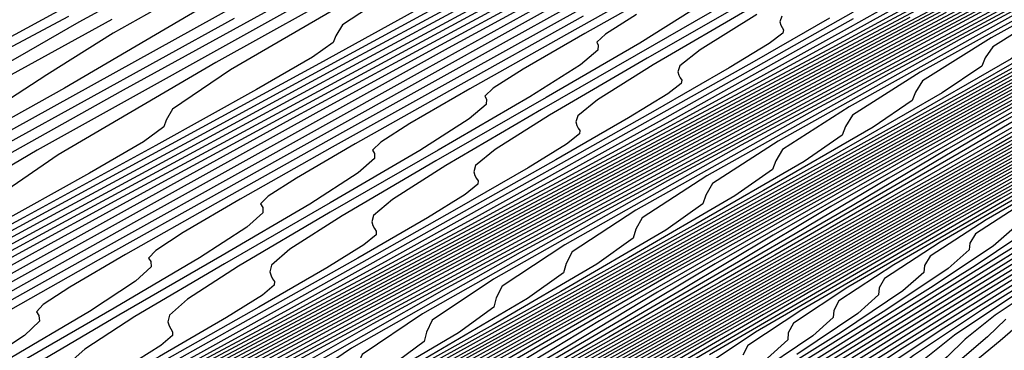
# Model space of a CAD drawing. Extents: x 3249832 to 3255657, y 13789405 to 13793316.
# Tile 238 of 256: x 3254675.1 to 3254686.75, y 13790578.85 to 13790582.76. Entities that reach past the tile are written whole.
import ezdxf

# ---------------------------------------------------------------- set-up
doc = ezdxf.new("R2010")
doc.units = 0
doc.header["$LTSCALE"] = 100
doc.header["$MEASUREMENT"] = 0
for name, color, linetype in [('GRATIO_CON', 10, 'CONTINUOUS'), ('GRATIO_ICON', 7, 'CONTINUOUS'), ('TARGETS_EAST', 7, 'CONTINUOUS')]:
    doc.layers.add(name, color=color, linetype=linetype)

# ---------------------------------------------------------------- blocks, each defined once
blk = doc.blocks.new('Gratio_032316_contours')
at = {"layer": 'GRATIO_CON', "color": 1, "linetype": 'Continuous', "flags": 128}
for points in [[(3254676.284, 13790583.259), (3254674.586, 13790582.334), (3254672.576, 13790581.265), (3254670.877, 13790580.361), (3254669.924, 13790579.835), (3254669.404, 13790579.526), (3254668.812, 13790579.183), (3254667.795, 13790578.622), (3254666.581, 13790577.95), (3254665.549, 13790577.346), (3254664.917, 13790576.913), (3254664.276, 13790576.454), (3254663.059, 13790575.698), (3254660.923, 13790574.482), (3254658.414, 13790573.076), (3254656.304, 13790571.858), (3254655.167, 13790571.115), (3254654.795, 13790570.757), (3254654.78, 13790570.601), (3254654.768, 13790570.484), (3254654.61, 13790570.324), (3254654.207, 13790570.061), (3254653.5, 13790569.654), (3254652.583, 13790569.148)], [(3254675.678, 13790582.795), (3254673.876, 13790581.838), (3254672.863, 13790581.282), (3254672.305, 13790580.957), (3254671.674, 13790580.594), (3254670.594, 13790580.002), (3254669.308, 13790579.293), (3254668.214, 13790578.659), (3254667.544, 13790578.211), (3254666.863, 13790577.738), (3254665.574, 13790576.948), (3254663.31, 13790575.667), (3254660.653, 13790574.182), (3254658.415, 13790572.898), (3254657.206, 13790572.12), (3254656.805, 13790571.752), (3254656.785, 13790571.598), (3254656.772, 13790571.484), (3254656.606, 13790571.323), (3254656.182, 13790571.05), (3254655.435, 13790570.622), (3254654.464, 13790570.088), (3254653.411, 13790569.516), (3254652.4, 13790568.969)], [(3254676.876, 13790583.316), (3254675.801, 13790582.73), (3254675.206, 13790582.388), (3254674.535, 13790582.006), (3254673.392, 13790581.381), (3254672.034, 13790580.636), (3254670.879, 13790579.973), (3254670.17, 13790579.51), (3254669.451, 13790579.022), (3254668.088, 13790578.198), (3254665.698, 13790576.851)], [(3254677.487, 13790583.322), (3254676.209, 13790582.6), (3254675.424, 13790582.107), (3254674.626, 13790581.59), (3254673.117, 13790580.698), (3254670.474, 13790579.221), (3254667.37, 13790577.5), (3254664.75, 13790576.017), (3254663.323, 13790575.135), (3254662.837, 13790574.737), (3254662.8, 13790574.591), (3254662.783, 13790574.486), (3254662.594, 13790574.321), (3254662.106, 13790574.018), (3254661.238, 13790573.527), (3254660.106, 13790572.906), (3254658.877, 13790572.239), (3254657.697, 13790571.6), (3254656.632, 13790571.024), (3254655.727, 13790570.535), (3254654.996, 13790570.14), (3254654.317, 13790569.771), (3254653.536, 13790569.343), (3254652.553, 13790568.799)], [(3254677.213, 13790582.874), (3254675.631, 13790581.948), (3254672.862, 13790580.405), (3254669.609, 13790578.606), (3254666.862, 13790577.056), (3254665.362, 13790576.139), (3254664.847, 13790575.732), (3254664.805, 13790575.588), (3254664.786, 13790575.487), (3254664.59, 13790575.32), (3254664.081, 13790575.007), (3254663.172, 13790574.495), (3254661.987, 13790573.846), (3254660.699, 13790573.147), (3254659.463, 13790572.477), (3254658.347, 13790571.873), (3254657.399, 13790571.361), (3254656.632, 13790570.947), (3254655.921, 13790570.561), (3254655.103, 13790570.112), (3254654.073, 13790569.543), (3254652.952, 13790568.919)], [(3254678.146, 13790583.198), (3254675.25, 13790581.59), (3254671.848, 13790579.712), (3254668.974, 13790578.096), (3254667.401, 13790577.144), (3254666.858, 13790576.727), (3254666.81, 13790576.586), (3254666.79, 13790576.487), (3254666.587, 13790576.319), (3254666.056, 13790575.996), (3254665.107, 13790575.464), (3254663.867, 13790574.785), (3254662.521, 13790574.055), (3254661.228, 13790573.354), (3254660.061, 13790572.723), (3254659.07, 13790572.187), (3254658.269, 13790571.755), (3254657.525, 13790571.351), (3254656.669, 13790570.882), (3254655.593, 13790570.286), (3254654.42, 13790569.634), (3254653.337, 13790569.031), (3254652.495, 13790568.559)], [(3254677.638, 13790582.775), (3254674.087, 13790580.818), (3254671.085, 13790579.136), (3254669.44, 13790578.149), (3254668.868, 13790577.722), (3254668.815, 13790577.583), (3254668.793, 13790577.488), (3254668.583, 13790577.319), (3254668.03, 13790576.986), (3254667.041, 13790576.432), (3254665.748, 13790575.725), (3254664.343, 13790574.962), (3254662.994, 13790574.232), (3254661.776, 13790573.573), (3254660.742, 13790573.014), (3254659.905, 13790572.562), (3254659.129, 13790572.141), (3254658.236, 13790571.651), (3254657.112, 13790571.029), (3254655.889, 13790570.349), (3254654.759, 13790569.719), (3254653.879, 13790569.227), (3254653.268, 13790568.876), (3254652.907, 13790568.647)], [(3254678.565, 13790583.03), (3254675.309, 13790581.215), (3254673.518, 13790580.159), (3254672.889, 13790579.712), (3254672.826, 13790579.578), (3254672.801, 13790579.489), (3254672.575, 13790579.317), (3254671.98, 13790578.964), (3254670.91, 13790578.368), (3254669.51, 13790577.604), (3254667.987, 13790576.778), (3254666.525, 13790575.986), (3254665.206, 13790575.272)], [(3254680.804, 13790584.135), (3254677.42, 13790582.255), (3254675.557, 13790581.163), (3254674.9, 13790580.707), (3254674.831, 13790580.575), (3254674.804, 13790580.49), (3254674.571, 13790580.316), (3254673.954, 13790579.953), (3254672.844, 13790579.337), (3254671.39, 13790578.543), (3254669.809, 13790577.685), (3254668.291, 13790576.863), (3254666.92, 13790576.121), (3254665.756, 13790575.492)], [(3254679.532, 13790583.294), (3254677.596, 13790582.168), (3254676.911, 13790581.702), (3254676.836, 13790581.573), (3254676.808, 13790581.491), (3254676.567, 13790581.316), (3254675.929, 13790580.943), (3254674.778, 13790580.305), (3254673.271, 13790579.483), (3254671.631, 13790578.593), (3254670.057, 13790577.74), (3254668.635, 13790576.971), (3254667.428, 13790576.319), (3254666.452, 13790575.792), (3254665.545, 13790575.3)], [(3254679.635, 13790583.173), (3254678.921, 13790582.697), (3254678.841, 13790582.57), (3254678.811, 13790582.491), (3254678.563, 13790582.315), (3254677.904, 13790581.932), (3254676.713, 13790581.273), (3254675.152, 13790580.422), (3254673.453, 13790579.501), (3254671.822, 13790578.617), (3254670.35, 13790577.821), (3254669.099, 13790577.145), (3254668.088, 13790576.599), (3254667.149, 13790576.089), (3254666.07, 13790575.497)], [(3254680.582, 13790583.21), (3254678.913, 13790582.301), (3254677.098, 13790581.316), (3254675.354, 13790580.372), (3254673.779, 13790579.52), (3254672.442, 13790578.797), (3254671.361, 13790578.214), (3254670.357, 13790577.669), (3254669.203, 13790577.036), (3254667.751, 13790576.232), (3254666.169, 13790575.353)], [(3254680.794, 13790583.24), (3254678.92, 13790582.224), (3254677.119, 13790581.249), (3254675.494, 13790580.369), (3254674.114, 13790579.624), (3254672.998, 13790579.021), (3254671.961, 13790578.459), (3254670.77, 13790577.805), (3254669.27, 13790576.975), (3254667.638, 13790576.068), (3254666.129, 13790575.227)], [(3254680.742, 13790583.132), (3254678.885, 13790582.126), (3254677.209, 13790581.219), (3254675.785, 13790580.45), (3254674.634, 13790579.828), (3254673.565, 13790579.248), (3254672.337, 13790578.574), (3254670.79, 13790577.719), (3254669.106, 13790576.783), (3254667.551, 13790575.916), (3254666.339, 13790575.238), (3254665.489, 13790574.756)], [(3254680.65, 13790583.003), (3254678.923, 13790582.069), (3254677.457, 13790581.276), (3254676.271, 13790580.636), (3254675.169, 13790580.038), (3254673.903, 13790579.344), (3254672.31, 13790578.462), (3254670.575, 13790577.498), (3254668.972, 13790576.604), (3254667.723, 13790575.906), (3254666.847, 13790575.409), (3254666.311, 13790575.089), (3254666.069, 13790574.916)], [(3254680.8, 13790582.929), (3254679.544, 13790582.25), (3254678.377, 13790581.618), (3254677.037, 13790580.882), (3254675.349, 13790579.948), (3254673.512, 13790578.927), (3254671.815, 13790577.981), (3254670.492, 13790577.242), (3254669.563, 13790576.716), (3254668.992, 13790576.377), (3254668.73, 13790576.195), (3254668.676, 13790576.111), (3254668.716, 13790576.064), (3254668.716, 13790576.064), (3254668.732, 13790575.991), (3254668.582, 13790575.826), (3254668.119, 13790575.503), (3254667.274, 13790574.993), (3254666.275, 13790574.407), (3254665.427, 13790573.891)], [(3254681.18, 13790583.058), (3254679.982, 13790582.407), (3254678.603, 13790581.652), (3254676.869, 13790580.692), (3254674.981, 13790579.642), (3254673.236, 13790578.67), (3254671.877, 13790577.91), (3254670.921, 13790577.369), (3254670.332, 13790577.022), (3254670.06, 13790576.834), (3254670.001, 13790576.75), (3254670.039, 13790576.704), (3254670.039, 13790576.704), (3254670.053, 13790576.632), (3254669.897, 13790576.466), (3254669.421, 13790576.138), (3254668.552, 13790575.615), (3254667.525, 13790575.014), (3254666.653, 13790574.486), (3254666.172, 13790574.146)], [(3254681.586, 13790583.197), (3254680.17, 13790582.421), (3254678.389, 13790581.435), (3254676.449, 13790580.357), (3254674.657, 13790579.358)], [(3254681.737, 13790583.19), (3254679.908, 13790582.178), (3254677.918, 13790581.072), (3254676.079, 13790580.047), (3254674.646, 13790579.246)], [(3254682.948, 13790583.665), (3254680.855, 13790582.501), (3254678.921, 13790581.424), (3254677.414, 13790580.582), (3254676.353, 13790579.983), (3254675.694, 13790579.598), (3254675.38, 13790579.392), (3254675.301, 13790579.303), (3254675.33, 13790579.261), (3254675.33, 13790579.261), (3254675.336, 13790579.195), (3254675.158, 13790579.026), (3254674.627, 13790578.676)], [(3254682.324, 13790583.216), (3254680.343, 13790582.112), (3254678.799, 13790581.25), (3254677.711, 13790580.636), (3254677.034, 13790580.242), (3254676.711, 13790580.032), (3254676.626, 13790579.941), (3254676.653, 13790579.9), (3254676.653, 13790579.9), (3254676.657, 13790579.835), (3254676.473, 13790579.666), (3254675.929, 13790579.31), (3254674.94, 13790578.727)], [(3254681.764, 13790582.801), (3254680.183, 13790581.918), (3254679.069, 13790581.29), (3254678.375, 13790580.887), (3254678.041, 13790580.671), (3254677.951, 13790580.58), (3254677.976, 13790580.539), (3254677.976, 13790580.539), (3254677.978, 13790580.476), (3254677.788, 13790580.307), (3254677.23, 13790579.945), (3254676.218, 13790579.349), (3254675.024, 13790578.659)], [(3254683.186, 13790583.489), (3254681.568, 13790582.586), (3254680.427, 13790581.943), (3254679.715, 13790581.531), (3254679.371, 13790581.311), (3254679.276, 13790581.218), (3254679.299, 13790581.179), (3254679.299, 13790581.179), (3254679.298, 13790581.117), (3254679.103, 13790580.947), (3254678.532, 13790580.579), (3254677.495, 13790579.972), (3254676.273, 13790579.267), (3254675.236, 13790578.654), (3254674.661, 13790578.274)], [(3254682.396, 13790582.819), (3254682.031, 13790582.59), (3254681.926, 13790582.495), (3254681.944, 13790582.457), (3254681.944, 13790582.457), (3254681.94, 13790582.398), (3254681.733, 13790582.227), (3254681.135, 13790581.848), (3254680.051, 13790581.216), (3254678.773, 13790580.482), (3254677.688, 13790579.844), (3254677.086, 13790579.454), (3254676.872, 13790579.266), (3254676.853, 13790579.187), (3254676.869, 13790579.139), (3254676.888, 13790579.102), (3254676.91, 13790579.069), (3254676.91, 13790579.025), (3254676.773, 13790578.908), (3254676.358, 13790578.646), (3254675.586, 13790578.197), (3254674.607, 13790577.642)], [(3254683.049, 13790582.867), (3254682.436, 13790582.483), (3254681.329, 13790581.839), (3254680.023, 13790581.089), (3254678.914, 13790580.44), (3254678.298, 13790580.044), (3254678.079, 13790579.855), (3254678.059, 13790579.778), (3254678.075, 13790579.732), (3254678.093, 13790579.696), (3254678.114, 13790579.664), (3254678.113, 13790579.621), (3254677.972, 13790579.503), (3254677.547, 13790579.237), (3254676.757, 13790578.778), (3254675.757, 13790578.212), (3254674.761, 13790577.653), (3254673.874, 13790577.16), (3254672.756, 13790576.551), (3254670.956, 13790575.59), (3254668.237, 13790574.147), (3254665.216, 13790572.527)], [(3254683.738, 13790583.117), (3254682.606, 13790582.461), (3254681.272, 13790581.697), (3254680.14, 13790581.035), (3254679.511, 13790580.633), (3254679.286, 13790580.444), (3254679.265, 13790580.369), (3254679.28, 13790580.325), (3254679.298, 13790580.29), (3254679.318, 13790580.259), (3254679.316, 13790580.217), (3254679.17, 13790580.098), (3254678.736, 13790579.827), (3254677.929, 13790579.359), (3254676.907, 13790578.781), (3254675.89, 13790578.211), (3254674.984, 13790577.707), (3254673.842, 13790577.086), (3254672.004, 13790576.104), (3254669.227, 13790574.63), (3254666.142, 13790572.976)], [(3254683.884, 13790583.083), (3254682.522, 13790582.305), (3254681.366, 13790581.63), (3254680.724, 13790581.223), (3254680.494, 13790581.034), (3254680.472, 13790580.96), (3254680.486, 13790580.917), (3254680.503, 13790580.883), (3254680.523, 13790580.854), (3254680.519, 13790580.813), (3254680.369, 13790580.693), (3254679.925, 13790580.418), (3254679.1, 13790579.941), (3254678.057, 13790579.351), (3254677.019, 13790578.769), (3254676.094, 13790578.254), (3254674.928, 13790577.62), (3254673.052, 13790576.618), (3254670.217, 13790575.114), (3254667.067, 13790573.426), (3254664.465, 13790571.988)], [(3254683.818, 13790582.821), (3254683.149, 13790582.402), (3254682.909, 13790582.212), (3254682.884, 13790582.142), (3254682.897, 13790582.103), (3254682.913, 13790582.071), (3254682.931, 13790582.045), (3254682.925, 13790582.005), (3254682.766, 13790581.883), (3254682.302, 13790581.598), (3254681.443, 13790581.103), (3254680.357, 13790580.49), (3254679.277, 13790579.884), (3254678.314, 13790579.348), (3254677.101, 13790578.688), (3254675.148, 13790577.646), (3254672.198, 13790576.08), (3254668.918, 13790574.325), (3254666.208, 13790572.832)], [(3254684.116, 13790582.801), (3254684.09, 13790582.733), (3254684.103, 13790582.695), (3254684.118, 13790582.665), (3254684.135, 13790582.64), (3254684.128, 13790582.601), (3254683.965, 13790582.478), (3254683.491, 13790582.189), (3254682.615, 13790581.685), (3254681.507, 13790581.059), (3254680.406, 13790580.442), (3254679.424, 13790579.896), (3254678.187, 13790579.223), (3254676.196, 13790578.159), (3254673.188, 13790576.563), (3254669.843, 13790574.774), (3254667.079, 13790573.254), (3254665.575, 13790572.347)], [(3254684.68, 13790582.779), (3254683.786, 13790582.266), (3254682.657, 13790581.629), (3254681.534, 13790580.999), (3254680.534, 13790580.443), (3254679.273, 13790579.757), (3254677.244, 13790578.673), (3254674.178, 13790577.047), (3254670.769, 13790575.224), (3254667.951, 13790573.676), (3254666.416, 13790572.755), (3254665.894, 13790572.335)], [(3254684.958, 13790582.847), (3254683.807, 13790582.198), (3254682.663, 13790581.557), (3254681.644, 13790580.99), (3254680.36, 13790580.291), (3254678.292, 13790579.187), (3254675.168, 13790577.53), (3254671.694, 13790575.673), (3254668.822, 13790574.098), (3254667.257, 13790573.163), (3254666.723, 13790572.739), (3254666.698, 13790572.576), (3254666.701, 13790572.441), (3254666.402, 13790572.167), (3254665.509, 13790571.603), (3254663.879, 13790570.673), (3254661.954, 13790569.594), (3254660.325, 13790568.657), (3254659.387, 13790568.058), (3254658.76, 13790567.61), (3254657.87, 13790567.03), (3254656.332, 13790566.127), (3254654.519, 13790565.086), (3254652.994, 13790564.182)], [(3254686.107, 13790583.337), (3254684.921, 13790582.672), (3254683.864, 13790582.084), (3254682.532, 13790581.36), (3254680.388, 13790580.215), (3254677.148, 13790578.496), (3254673.545, 13790576.573), (3254670.565, 13790574.943), (3254668.938, 13790573.979), (3254668.38, 13790573.547), (3254668.35, 13790573.387), (3254668.349, 13790573.255), (3254668.036, 13790572.977), (3254667.108, 13790572.397), (3254665.416, 13790571.435)], [(3254686.05, 13790583.23), (3254684.974, 13790582.631), (3254683.618, 13790581.894), (3254681.436, 13790580.729), (3254678.138, 13790578.979), (3254674.471, 13790577.022), (3254671.436, 13790575.365), (3254669.779, 13790574.387), (3254669.208, 13790573.952), (3254669.176, 13790573.793), (3254669.173, 13790573.662), (3254668.853, 13790573.383), (3254667.908, 13790572.795), (3254666.185, 13790571.817)], [(3254686.084, 13790583.179), (3254684.705, 13790582.428), (3254682.484, 13790581.242), (3254679.128, 13790579.463), (3254675.396, 13790577.472), (3254672.308, 13790575.787), (3254670.619, 13790574.795), (3254670.037, 13790574.356), (3254670.002, 13790574.198), (3254669.997, 13790574.069), (3254669.67, 13790573.788), (3254668.707, 13790573.192), (3254666.954, 13790572.198), (3254664.885, 13790571.043)], [(3254685.791, 13790582.962), (3254683.532, 13790581.756), (3254680.119, 13790579.946), (3254676.322, 13790577.921), (3254673.179, 13790576.209), (3254671.46, 13790575.203), (3254670.865, 13790574.76), (3254670.828, 13790574.604), (3254670.821, 13790574.476), (3254670.487, 13790574.193), (3254669.507, 13790573.589), (3254667.723, 13790572.579), (3254665.618, 13790571.405)], [(3254685.628, 13790582.784), (3254682.099, 13790580.912), (3254678.173, 13790578.82), (3254674.922, 13790577.053), (3254673.141, 13790576.019), (3254672.523, 13790575.568), (3254672.48, 13790575.415), (3254672.47, 13790575.29), (3254672.121, 13790575.004), (3254671.106, 13790574.383), (3254669.261, 13790573.342), (3254667.084, 13790572.13), (3254665.24, 13790571.082)], [(3254686.675, 13790583.298), (3254683.089, 13790581.396), (3254679.098, 13790579.27), (3254675.793, 13790577.475), (3254673.982, 13790576.426), (3254673.351, 13790575.972), (3254673.305, 13790575.82), (3254673.294, 13790575.697), (3254672.938, 13790575.409), (3254671.905, 13790574.781), (3254670.03, 13790573.723), (3254667.817, 13790572.492), (3254665.943, 13790571.428)], [(3254687.723, 13790583.812), (3254684.079, 13790581.879), (3254680.024, 13790579.719), (3254676.664, 13790577.897), (3254674.823, 13790576.834), (3254674.18, 13790576.376), (3254674.131, 13790576.226), (3254674.118, 13790576.104), (3254673.755, 13790575.814), (3254672.705, 13790575.178), (3254670.798, 13790574.105), (3254668.55, 13790572.855), (3254666.645, 13790571.774), (3254665.543, 13790571.097)], [(3254688.771, 13790584.325), (3254685.069, 13790582.362), (3254680.949, 13790580.169), (3254677.536, 13790578.319), (3254675.663, 13790577.242), (3254675.008, 13790576.781), (3254674.957, 13790576.631), (3254674.942, 13790576.511), (3254674.572, 13790576.219), (3254673.505, 13790575.575), (3254671.567, 13790574.486), (3254669.283, 13790573.217), (3254667.347, 13790572.121), (3254666.227, 13790571.434)], [(3254687.049, 13790583.329), (3254682.8, 13790581.068), (3254679.278, 13790579.164), (3254677.345, 13790578.058), (3254676.665, 13790577.589), (3254676.609, 13790577.442), (3254676.59, 13790577.325), (3254676.207, 13790577.03), (3254675.104, 13790576.369), (3254673.105, 13790575.249), (3254670.748, 13790573.942), (3254668.751, 13790572.813), (3254667.595, 13790572.109), (3254666.817, 13790571.595), (3254665.719, 13790570.913)], [(3254688.039, 13790583.812), (3254683.726, 13790581.517), (3254680.15, 13790579.586), (3254678.185, 13790578.466), (3254677.494, 13790577.993), (3254677.435, 13790577.848), (3254677.414, 13790577.732), (3254677.024, 13790577.435), (3254675.903, 13790576.767), (3254673.874, 13790575.63), (3254671.481, 13790574.304), (3254669.454, 13790573.16), (3254668.279, 13790572.447), (3254667.488, 13790571.927), (3254666.373, 13790571.237), (3254664.457, 13790570.135)], [(3254689.029, 13790584.295), (3254684.651, 13790581.967), (3254681.021, 13790580.008), (3254679.026, 13790578.874), (3254678.323, 13790578.397), (3254678.261, 13790578.253), (3254678.238, 13790578.139), (3254677.841, 13790577.84), (3254676.703, 13790577.164), (3254674.643, 13790576.011), (3254672.214, 13790574.666), (3254670.156, 13790573.506), (3254668.963, 13790572.785), (3254668.16, 13790572.259), (3254667.027, 13790571.56), (3254665.082, 13790570.443)], [(3254690.02, 13790584.778), (3254685.576, 13790582.416), (3254681.893, 13790580.43), (3254679.867, 13790579.282), (3254679.151, 13790578.801), (3254679.087, 13790578.659), (3254679.062, 13790578.546), (3254678.658, 13790578.246), (3254677.502, 13790577.561), (3254675.412, 13790576.393), (3254672.947, 13790575.029), (3254670.858, 13790573.853), (3254669.647, 13790573.122), (3254668.831, 13790572.591), (3254667.681, 13790571.884), (3254665.707, 13790570.751)], [(3254687.427, 13790583.315), (3254683.635, 13790581.274), (3254681.548, 13790580.098), (3254680.808, 13790579.61), (3254680.738, 13790579.47), (3254680.71, 13790579.36), (3254680.292, 13790579.056), (3254679.102, 13790578.355), (3254676.949, 13790577.155), (3254674.413, 13790575.753), (3254672.263, 13790574.545), (3254671.015, 13790573.798), (3254670.174, 13790573.255), (3254668.989, 13790572.531), (3254666.957, 13790571.368), (3254664.565, 13790570.014)], [(3254688.353, 13790583.765), (3254684.507, 13790581.696), (3254682.389, 13790580.506), (3254681.637, 13790580.014), (3254681.564, 13790579.875), (3254681.534, 13790579.767), (3254681.109, 13790579.461), (3254679.901, 13790578.753), (3254677.718, 13790577.537), (3254675.146, 13790576.116), (3254672.965, 13790574.892), (3254671.699, 13790574.135), (3254670.845, 13790573.587), (3254669.643, 13790572.855), (3254667.582, 13790571.676), (3254665.156, 13790570.304)], [(3254689.278, 13790584.215), (3254685.378, 13790582.118), (3254683.229, 13790580.914), (3254682.465, 13790580.418), (3254682.39, 13790580.281), (3254682.358, 13790580.174), (3254681.926, 13790579.867), (3254680.701, 13790579.15), (3254678.487, 13790577.918), (3254675.879, 13790576.478), (3254673.667, 13790575.238), (3254672.383, 13790574.473), (3254671.517, 13790573.919), (3254670.297, 13790573.178), (3254668.207, 13790571.985), (3254665.747, 13790570.594)], [(3254690.204, 13790584.664), (3254686.249, 13790582.54), (3254684.07, 13790581.322), (3254683.294, 13790580.822), (3254683.216, 13790580.686), (3254683.182, 13790580.581), (3254682.743, 13790580.272), (3254681.5, 13790579.547), (3254679.256, 13790578.299), (3254676.611, 13790576.84), (3254674.369, 13790575.584), (3254673.067, 13790574.81), (3254672.188, 13790574.251), (3254670.951, 13790573.502), (3254668.832, 13790572.293), (3254666.338, 13790570.884), (3254664.231, 13790569.67)], [(3254687.992, 13790583.385), (3254685.751, 13790582.137), (3254684.951, 13790581.63), (3254684.868, 13790581.497), (3254684.83, 13790581.395), (3254684.377, 13790581.082), (3254683.099, 13790580.341), (3254680.794, 13790579.062), (3254678.077, 13790577.565), (3254675.774, 13790576.277), (3254674.435, 13790575.486), (3254673.531, 13790574.915), (3254672.259, 13790574.149), (3254670.082, 13790572.909), (3254667.52, 13790571.464), (3254665.355, 13790570.219)], [(3254688.863, 13790583.807), (3254686.592, 13790582.545), (3254685.78, 13790582.035), (3254685.694, 13790581.902), (3254685.654, 13790581.802), (3254685.194, 13790581.488), (3254683.899, 13790580.739), (3254681.562, 13790579.443), (3254678.81, 13790577.927), (3254676.476, 13790576.623), (3254675.119, 13790575.823), (3254674.202, 13790575.247), (3254672.913, 13790574.473), (3254670.707, 13790573.218), (3254668.111, 13790571.754), (3254665.916, 13790570.493)], [(3254687.433, 13790582.953), (3254686.608, 13790582.439), (3254686.52, 13790582.308), (3254686.478, 13790582.209), (3254686.011, 13790581.893), (3254684.699, 13790581.136), (3254682.331, 13790579.825), (3254679.543, 13790578.29), (3254677.178, 13790576.97), (3254675.803, 13790576.161), (3254674.874, 13790575.579), (3254673.567, 13790574.797), (3254671.332, 13790573.526), (3254668.702, 13790572.044), (3254666.478, 13790570.768), (3254665.265, 13790570.011)], [(3254687.437, 13790582.843), (3254687.346, 13790582.713), (3254687.303, 13790582.616), (3254686.828, 13790582.298), (3254685.498, 13790581.533), (3254683.1, 13790580.206), (3254680.276, 13790578.652), (3254677.88, 13790577.316), (3254676.487, 13790576.498), (3254675.545, 13790575.911), (3254674.221, 13790575.12), (3254671.957, 13790573.834), (3254669.293, 13790572.334), (3254667.04, 13790571.042), (3254665.81, 13790570.277)], [(3254688.463, 13790583.109), (3254687.097, 13790582.327), (3254684.638, 13790580.969), (3254681.742, 13790579.376), (3254679.285, 13790578.009), (3254677.855, 13790577.174), (3254676.888, 13790576.575), (3254675.53, 13790575.767), (3254673.208, 13790574.451), (3254670.474, 13790572.913), (3254668.164, 13790571.591), (3254666.9, 13790570.81), (3254666.473, 13790570.461), (3254666.462, 13790570.326), (3254666.489, 13790570.211), (3254666.345, 13790570.006), (3254665.862, 13790569.627)], [(3254689.28, 13790583.514), (3254687.897, 13790582.725), (3254685.407, 13790581.35), (3254682.474, 13790579.739), (3254679.987, 13790578.355), (3254678.539, 13790577.511), (3254677.559, 13790576.907), (3254676.184, 13790576.091), (3254673.833, 13790574.759), (3254671.065, 13790573.203), (3254668.726, 13790571.865), (3254667.446, 13790571.076), (3254667.012, 13790570.725), (3254666.999, 13790570.591), (3254667.026, 13790570.476), (3254666.879, 13790570.271), (3254666.389, 13790569.889), (3254665.471, 13790569.286)], [(3254688.696, 13790583.122), (3254686.176, 13790581.732), (3254683.207, 13790580.101), (3254680.689, 13790578.702), (3254679.223, 13790577.849), (3254678.231, 13790577.239), (3254676.838, 13790576.415), (3254674.458, 13790575.067), (3254671.656, 13790573.493), (3254669.288, 13790572.14), (3254667.991, 13790571.342), (3254667.551, 13790570.989), (3254667.537, 13790570.855), (3254667.562, 13790570.742), (3254667.412, 13790570.536), (3254666.915, 13790570.151), (3254665.986, 13790569.542)], [(3254689.496, 13790583.519), (3254686.944, 13790582.113), (3254683.94, 13790580.463), (3254681.392, 13790579.048), (3254679.907, 13790578.186), (3254678.902, 13790577.571), (3254677.492, 13790576.738), (3254675.083, 13790575.376), (3254672.247, 13790573.783), (3254669.849, 13790572.414), (3254668.536, 13790571.608), (3254668.089, 13790571.253), (3254668.074, 13790571.12), (3254668.098, 13790571.007), (3254667.945, 13790570.802), (3254667.442, 13790570.413), (3254666.501, 13790569.797), (3254665.386, 13790569.089)], [(3254688.482, 13790582.876), (3254685.406, 13790581.188), (3254682.796, 13790579.741), (3254681.275, 13790578.862), (3254680.245, 13790578.235), (3254678.8, 13790577.386), (3254676.333, 13790575.992), (3254673.429, 13790574.363), (3254670.973, 13790572.963), (3254669.627, 13790572.141), (3254669.167, 13790571.78), (3254669.148, 13790571.649), (3254669.171, 13790571.538), (3254669.012, 13790571.332), (3254668.495, 13790570.937), (3254667.531, 13790570.309), (3254666.389, 13790569.585), (3254665.425, 13790568.951)], [(3254689.251, 13790583.257), (3254686.139, 13790581.55), (3254683.498, 13790580.087), (3254681.96, 13790579.199), (3254680.917, 13790578.568), (3254679.454, 13790577.709), (3254676.958, 13790576.3), (3254674.02, 13790574.653), (3254671.535, 13790573.237), (3254670.172, 13790572.407), (3254669.706, 13790572.044), (3254669.685, 13790571.914), (3254669.707, 13790571.804), (3254669.545, 13790571.597), (3254669.022, 13790571.199), (3254668.046, 13790570.564), (3254666.89, 13790569.833), (3254665.915, 13790569.193)], [(3254690.02, 13790583.638), (3254686.872, 13790581.913), (3254684.2, 13790580.433), (3254682.644, 13790579.537), (3254681.588, 13790578.9), (3254680.108, 13790578.033), (3254677.583, 13790576.609), (3254674.611, 13790574.943), (3254672.097, 13790573.512), (3254670.717, 13790572.673), (3254670.244, 13790572.308), (3254670.223, 13790572.178), (3254670.243, 13790572.069), (3254670.079, 13790571.862), (3254669.548, 13790571.462), (3254668.561, 13790570.82), (3254667.391, 13790570.081), (3254666.404, 13790569.434), (3254665.866, 13790569.021)], [(3254690.789, 13790584.02), (3254687.605, 13790582.275), (3254684.903, 13790580.78), (3254683.328, 13790579.874), (3254682.259, 13790579.232), (3254680.762, 13790578.356), (3254678.208, 13790576.917), (3254675.202, 13790575.233), (3254672.659, 13790573.786), (3254671.263, 13790572.94), (3254670.783, 13790572.572), (3254670.76, 13790572.443), (3254670.779, 13790572.335), (3254670.612, 13790572.127), (3254670.075, 13790571.724), (3254669.076, 13790571.076), (3254667.893, 13790570.328), (3254666.894, 13790569.676), (3254666.349, 13790569.26), (3254666.129, 13790569.017)], [(3254689.07, 13790583), (3254686.307, 13790581.472), (3254684.696, 13790580.55), (3254683.602, 13790579.896), (3254682.07, 13790579.004), (3254679.458, 13790577.533), (3254676.384, 13790575.812), (3254673.783, 13790574.335), (3254672.353, 13790573.472), (3254671.861, 13790573.1), (3254671.834, 13790572.972), (3254671.852, 13790572.866), (3254671.679, 13790572.658), (3254671.128, 13790572.248), (3254670.106, 13790571.587), (3254668.896, 13790570.824), (3254667.874, 13790570.159), (3254667.316, 13790569.736), (3254667.088, 13790569.491), (3254666.957, 13790569.306), (3254666.743, 13790569.09), (3254666.488, 13790568.868), (3254666.291, 13790568.693), (3254666.223, 13790568.6)], [(3254689.803, 13790583.362), (3254687.009, 13790581.819), (3254685.38, 13790580.887), (3254684.274, 13790580.228), (3254682.724, 13790579.327), (3254680.083, 13790577.842), (3254676.975, 13790576.102), (3254674.344, 13790574.609)], [(3254690.536, 13790583.724), (3254687.712, 13790582.165), (3254686.064, 13790581.225), (3254684.945, 13790580.56), (3254683.378, 13790579.651), (3254680.708, 13790578.15), (3254677.566, 13790576.392), (3254674.906, 13790574.884)], [(3254691.269, 13790584.087), (3254688.414, 13790582.511), (3254686.748, 13790581.562), (3254685.616, 13790580.892), (3254684.032, 13790579.975), (3254681.333, 13790578.458), (3254678.157, 13790576.682), (3254675.468, 13790575.158), (3254673.989, 13790574.271)], [(3254689.818, 13790583.204), (3254688.116, 13790582.238), (3254686.959, 13790581.556), (3254685.34, 13790580.622), (3254682.583, 13790579.075), (3254679.339, 13790577.262), (3254676.592, 13790575.707), (3254675.08, 13790574.803)], [(3254690.52, 13790583.551), (3254688.8, 13790582.575), (3254687.631, 13790581.888), (3254685.994, 13790580.945), (3254683.208, 13790579.383), (3254679.93, 13790577.552), (3254677.154, 13790575.981), (3254675.625, 13790575.069), (3254675.093, 13790574.684)], [(3254689.484, 13790582.913), (3254688.302, 13790582.22), (3254686.649, 13790581.269), (3254683.833, 13790579.691), (3254680.521, 13790577.842), (3254677.716, 13790576.256), (3254676.17, 13790575.336), (3254675.632, 13790574.948), (3254675.595, 13790574.824), (3254675.606, 13790574.725), (3254675.412, 13790574.514), (3254674.814, 13790574.083)], [(3254690.168, 13790583.25), (3254688.973, 13790582.552), (3254687.303, 13790581.593), (3254684.458, 13790580), (3254681.112, 13790578.132), (3254678.277, 13790576.53), (3254676.716, 13790575.602), (3254676.17, 13790575.212), (3254676.132, 13790575.089), (3254676.142, 13790574.99), (3254675.946, 13790574.779), (3254675.341, 13790574.345), (3254674.226, 13790573.633)], [(3254690.316, 13790583.216), (3254688.611, 13790582.24), (3254685.708, 13790580.616), (3254682.294, 13790578.711), (3254679.401, 13790577.079), (3254677.806, 13790576.134), (3254677.248, 13790575.739), (3254677.207, 13790575.618), (3254677.214, 13790575.522), (3254677.012, 13790575.31), (3254676.394, 13790574.869), (3254675.256, 13790574.144), (3254673.91, 13790573.303)], [(3254690.988, 13790583.548), (3254689.265, 13790582.564), (3254686.333, 13790580.924), (3254682.884, 13790579.001), (3254679.963, 13790577.353), (3254678.352, 13790576.401), (3254677.787, 13790576.003), (3254677.744, 13790575.883), (3254677.751, 13790575.787), (3254677.546, 13790575.575), (3254676.921, 13790575.131), (3254675.771, 13790574.4), (3254674.411, 13790573.551)], [(3254689.919, 13790582.887), (3254686.958, 13790581.233), (3254683.475, 13790579.291), (3254680.525, 13790577.628), (3254678.897, 13790576.667), (3254678.325, 13790576.267), (3254678.281, 13790576.147), (3254678.287, 13790576.053), (3254678.079, 13790575.84), (3254677.447, 13790575.393), (3254676.286, 13790574.655), (3254674.913, 13790573.799)], [(3254690.573, 13790583.211), (3254687.583, 13790581.541), (3254684.066, 13790579.581), (3254681.087, 13790577.902), (3254679.442, 13790576.933), (3254678.864, 13790576.531), (3254678.818, 13790576.412), (3254678.823, 13790576.318), (3254678.613, 13790576.105), (3254677.974, 13790575.655), (3254676.801, 13790574.911), (3254675.414, 13790574.047), (3254674.242, 13790573.297)], [(3254691.881, 13790583.858), (3254688.833, 13790582.157), (3254685.248, 13790580.161), (3254682.211, 13790578.451), (3254680.533, 13790577.466), (3254679.942, 13790577.059), (3254679.893, 13790576.941), (3254679.896, 13790576.849), (3254679.679, 13790576.635), (3254679.027, 13790576.18), (3254677.831, 13790575.422), (3254676.417, 13790574.543), (3254675.221, 13790573.78), (3254674.562, 13790573.31)], [(3254692.535, 13790584.182), (3254689.458, 13790582.466), (3254685.839, 13790580.451), (3254682.772, 13790578.726), (3254681.078, 13790577.732), (3254680.48, 13790577.323), (3254680.43, 13790577.206), (3254680.432, 13790577.115), (3254680.213, 13790576.901), (3254679.554, 13790576.442), (3254678.346, 13790575.678), (3254676.918, 13790574.791), (3254675.711, 13790574.022), (3254675.045, 13790573.548)], [(3254690.083, 13790582.774), (3254686.43, 13790580.741), (3254683.334, 13790579), (3254681.623, 13790577.998), (3254681.019, 13790577.587), (3254680.967, 13790577.47), (3254680.968, 13790577.38), (3254680.746, 13790577.166), (3254680.08, 13790576.704), (3254678.86, 13790575.934), (3254677.42, 13790575.039), (3254676.201, 13790574.263), (3254675.528, 13790573.786), (3254675.246, 13790573.525), (3254675.079, 13790573.329)], [(3254690.708, 13790583.082), (3254687.021, 13790581.031), (3254683.896, 13790579.274), (3254682.169, 13790578.264), (3254681.558, 13790577.851), (3254681.504, 13790577.735), (3254681.504, 13790577.646), (3254681.279, 13790577.431), (3254680.607, 13790576.966), (3254679.375, 13790576.189), (3254677.921, 13790575.286), (3254676.691, 13790574.504), (3254676.011, 13790574.024), (3254675.725, 13790573.762), (3254675.557, 13790573.566), (3254675.294, 13790573.321), (3254674.987, 13790573.061)], [(3254688.203, 13790581.61), (3254685.02, 13790579.823), (3254683.259, 13790578.797)], [(3254688.794, 13790581.9), (3254685.582, 13790580.098), (3254683.804, 13790579.063), (3254683.174, 13790578.643)], [(3254689.385, 13790582.19), (3254686.144, 13790580.372), (3254684.35, 13790579.329), (3254683.713, 13790578.907), (3254683.653, 13790578.793)], [(3254689.976, 13790582.48), (3254686.705, 13790580.646), (3254684.895, 13790579.595), (3254684.252, 13790579.171), (3254684.19, 13790579.058), (3254684.186, 13790578.974), (3254683.946, 13790578.757)], [(3254687.829, 13790581.195), (3254685.986, 13790580.128), (3254685.329, 13790579.698), (3254685.265, 13790579.587), (3254685.258, 13790579.505), (3254685.013, 13790579.287), (3254684.293, 13790578.801)], [(3254688.391, 13790581.47), (3254686.531, 13790580.394), (3254685.868, 13790579.962), (3254685.802, 13790579.852), (3254685.794, 13790579.77), (3254685.546, 13790579.552), (3254684.82, 13790579.063), (3254683.495, 13790578.235)], [(3254687.076, 13790580.66), (3254686.406, 13790580.226), (3254686.339, 13790580.116), (3254686.331, 13790580.036), (3254686.08, 13790579.817), (3254685.346, 13790579.325), (3254684.01, 13790578.491)], [(3254686.867, 13790580.301), (3254686.613, 13790580.083), (3254685.873, 13790579.587), (3254684.525, 13790578.746)], [(3254686.926, 13790580.111), (3254685.555, 13790579.258), (3254683.938, 13790578.261)], [(3254687.453, 13790580.374), (3254686.07, 13790579.513), (3254684.44, 13790578.509)], [(3254687.979, 13790580.636), (3254686.585, 13790579.769), (3254684.941, 13790578.757)], [(3254687.1, 13790580.025), (3254685.442, 13790579.005), (3254684.038, 13790578.126)], [(3254688.13, 13790580.536), (3254686.445, 13790579.501), (3254685.018, 13790578.609)], [(3254686.947, 13790579.749), (3254685.508, 13790578.85), (3254684.706, 13790578.313)], [(3254687.448, 13790579.997), (3254685.998, 13790579.092), (3254685.189, 13790578.551), (3254684.842, 13790578.269), (3254684.635, 13790578.062), (3254684.321, 13790577.788), (3254683.958, 13790577.487), (3254683.679, 13790577.242), (3254683.583, 13790577.113), (3254683.623, 13790577.065), (3254683.717, 13790577.035), (3254683.808, 13790576.98), (3254683.948, 13790576.923), (3254684.213, 13790576.905), (3254684.646, 13790576.951), (3254685.143, 13790577.032), (3254685.564, 13790577.102), (3254685.806, 13790577.125), (3254685.906, 13790577.109), (3254685.939, 13790577.067), (3254685.983, 13790577.02), (3254686.124, 13790577.011), (3254686.452, 13790577.088), (3254687.054, 13790577.296)], [(3254687.949, 13790580.244), (3254686.487, 13790579.333), (3254685.673, 13790578.789), (3254685.322, 13790578.507), (3254685.113, 13790578.299), (3254684.796, 13790578.023), (3254684.43, 13790577.72), (3254684.149, 13790577.473), (3254684.053, 13790577.343), (3254684.093, 13790577.295), (3254684.186, 13790577.265), (3254684.277, 13790577.211), (3254684.417, 13790577.156), (3254684.685, 13790577.139), (3254685.121, 13790577.187), (3254685.621, 13790577.269), (3254686.045, 13790577.339), (3254686.288, 13790577.364), (3254686.389, 13790577.348), (3254686.422, 13790577.307), (3254686.465, 13790577.261), (3254686.607, 13790577.254), (3254686.937, 13790577.332)], [(3254687.467, 13790579.816), (3254686.639, 13790579.266), (3254686.282, 13790578.981), (3254686.068, 13790578.772), (3254685.746, 13790578.493), (3254685.374, 13790578.185), (3254685.089, 13790577.935), (3254684.991, 13790577.804), (3254685.031, 13790577.755), (3254685.126, 13790577.727), (3254685.217, 13790577.675), (3254685.357, 13790577.622), (3254685.627, 13790577.608), (3254686.069, 13790577.659), (3254686.577, 13790577.743), (3254687.007, 13790577.815)], [(3254686.762, 13790579.218), (3254686.546, 13790579.009), (3254686.221, 13790578.728), (3254685.846, 13790578.418), (3254685.559, 13790578.166), (3254685.46, 13790578.034), (3254685.501, 13790577.985), (3254685.595, 13790577.957), (3254685.686, 13790577.907), (3254685.827, 13790577.855), (3254686.098, 13790577.843), (3254686.543, 13790577.895), (3254687.055, 13790577.979)], [(3254687.024, 13790579.245), (3254686.696, 13790578.963), (3254686.318, 13790578.651), (3254686.029, 13790578.397), (3254685.929, 13790578.264), (3254685.97, 13790578.215), (3254686.065, 13790578.188), (3254686.156, 13790578.138), (3254686.297, 13790578.089), (3254686.569, 13790578.078), (3254687.017, 13790578.13)]]:
    blk.add_lwpolyline(points, dxfattribs=at)
at = {"layer": 'GRATIO_ICON', "color": 7, "linetype": 'Continuous', "flags": 128}
for points in [[(3254676.191, 13790582.761), (3254674.761, 13790581.979), (3254673.544, 13790581.286), (3254672.797, 13790580.809), (3254672.038, 13790580.306), (3254670.603, 13790579.448), (3254668.086, 13790578.036), (3254665.131, 13790576.394), (3254662.639, 13790574.977), (3254661.284, 13790574.13), (3254660.826, 13790573.742), (3254660.795, 13790573.593), (3254660.779, 13790573.486), (3254660.598, 13790573.321), (3254660.131, 13790573.028), (3254659.303, 13790572.559), (3254658.225, 13790571.967), (3254657.055, 13790571.332), (3254655.932, 13790570.723), (3254654.917, 13790570.174), (3254654.056, 13790569.709), (3254653.359, 13790569.333), (3254652.713, 13790568.982)], [(3254680.026, 13790583.959), (3254676.326, 13790581.924), (3254673.197, 13790580.175), (3254671.479, 13790579.154), (3254670.879, 13790578.717), (3254670.82, 13790578.58), (3254670.797, 13790578.489), (3254670.579, 13790578.318), (3254670.005, 13790577.975), (3254668.975, 13790577.4), (3254667.629, 13790576.664), (3254666.165, 13790575.87)], [(3254679.879, 13790582.921), (3254678.647, 13790582.241), (3254677.032, 13790581.361), (3254675.275, 13790580.409), (3254673.588, 13790579.495), (3254672.065, 13790578.67), (3254670.771, 13790577.971), (3254669.725, 13790577.406), (3254668.753, 13790576.879), (3254667.636, 13790576.267), (3254666.231, 13790575.489)], [(3254680.638, 13790582.918), (3254679.128, 13790582.102), (3254677.907, 13790581.443), (3254676.773, 13790580.828), (3254675.47, 13790580.113), (3254673.83, 13790579.205), (3254672.044, 13790578.212), (3254670.393, 13790577.293), (3254669.108, 13790576.574), (3254668.205, 13790576.063), (3254667.651, 13790575.733), (3254667.399, 13790575.555), (3254667.351, 13790575.473), (3254667.393, 13790575.425), (3254667.393, 13790575.425), (3254667.411, 13790575.35), (3254667.266, 13790575.185), (3254666.818, 13790574.869), (3254665.996, 13790574.371)], [(3254681.428, 13790582.922), (3254679.387, 13790581.787), (3254677.5, 13790580.735), (3254676.03, 13790579.914), (3254674.995, 13790579.33)], [(3254682.952, 13790583.254), (3254681.785, 13790582.597), (3254681.056, 13790582.175), (3254680.701, 13790581.951), (3254680.601, 13790581.856), (3254680.621, 13790581.818), (3254680.621, 13790581.818), (3254680.619, 13790581.758), (3254680.418, 13790581.587), (3254679.833, 13790581.214), (3254678.773, 13790580.594), (3254677.523, 13790579.874), (3254676.462, 13790579.249), (3254675.873, 13790578.864), (3254675.664, 13790578.677), (3254675.647, 13790578.597), (3254675.664, 13790578.547), (3254675.683, 13790578.508), (3254675.706, 13790578.474), (3254675.707, 13790578.429), (3254675.574, 13790578.313), (3254675.17, 13790578.056), (3254674.414, 13790577.615)], [(3254683.772, 13790582.912), (3254682.592, 13790582.226), (3254681.936, 13790581.813), (3254681.701, 13790581.623), (3254681.678, 13790581.551), (3254681.692, 13790581.51), (3254681.708, 13790581.477), (3254681.727, 13790581.449), (3254681.722, 13790581.409), (3254681.568, 13790581.288), (3254681.114, 13790581.008), (3254680.272, 13790580.522), (3254679.207, 13790579.92), (3254678.148, 13790579.326), (3254677.204, 13790578.801), (3254676.015, 13790578.154), (3254674.1, 13790577.132), (3254671.208, 13790575.597), (3254667.992, 13790573.875), (3254665.337, 13790572.41)], [(3254684.957, 13790582.768), (3254683.792, 13790582.115), (3254682.754, 13790581.537), (3254681.446, 13790580.825), (3254679.34, 13790579.701), (3254676.158, 13790578.013), (3254672.62, 13790576.123), (3254669.693, 13790574.521), (3254668.097, 13790573.571), (3254667.551, 13790573.143), (3254667.524, 13790572.982), (3254667.525, 13790572.848), (3254667.219, 13790572.572), (3254666.308, 13790572), (3254664.647, 13790571.054), (3254662.687, 13790569.956), (3254661.027, 13790569.004), (3254660.071, 13790568.396), (3254659.431, 13790567.942), (3254658.524, 13790567.353), (3254656.957, 13790566.436), (3254655.11, 13790565.376), (3254653.555, 13790564.456), (3254652.723, 13790563.888)], [(3254686.877, 13790583.497), (3254684.58, 13790582.27), (3254681.109, 13790580.429), (3254677.247, 13790578.371), (3254674.05, 13790576.631), (3254672.301, 13790575.611), (3254671.694, 13790575.164), (3254671.654, 13790575.009), (3254671.646, 13790574.883), (3254671.304, 13790574.598), (3254670.306, 13790573.986), (3254668.492, 13790572.961), (3254666.351, 13790571.768), (3254664.538, 13790570.735)], [(3254686.059, 13790582.845), (3254681.875, 13790580.618), (3254678.407, 13790578.742), (3254676.504, 13790577.65), (3254675.837, 13790577.185), (3254675.783, 13790577.037), (3254675.766, 13790576.918), (3254675.389, 13790576.625), (3254674.304, 13790575.972), (3254672.336, 13790574.867), (3254670.016, 13790573.579), (3254668.049, 13790572.467), (3254666.911, 13790571.772), (3254666.146, 13790571.262)], [(3254686.502, 13790582.866), (3254682.764, 13790580.852), (3254680.707, 13790579.69), (3254679.98, 13790579.206), (3254679.913, 13790579.064), (3254679.886, 13790578.953), (3254679.475, 13790578.651), (3254678.302, 13790577.958), (3254676.18, 13790576.774), (3254673.68, 13790575.391), (3254671.56, 13790574.199), (3254670.331, 13790573.46), (3254669.503, 13790572.923), (3254668.335, 13790572.208), (3254666.332, 13790571.06), (3254663.974, 13790569.725)], [(3254687.121, 13790582.962), (3254684.911, 13790581.729), (3254684.123, 13790581.226), (3254684.042, 13790581.091), (3254684.006, 13790580.988), (3254683.56, 13790580.677), (3254682.3, 13790579.944), (3254680.025, 13790578.681), (3254677.344, 13790577.203), (3254675.072, 13790575.931), (3254673.751, 13790575.148), (3254672.86, 13790574.583), (3254671.605, 13790573.826), (3254669.457, 13790572.601), (3254666.929, 13790571.174), (3254664.793, 13790569.945)], [(3254688.127, 13790583.023), (3254687.645, 13790582.703), (3254686.298, 13790581.93), (3254683.869, 13790580.588), (3254681.009, 13790579.014), (3254678.583, 13790577.662), (3254677.171, 13790576.836), (3254676.217, 13790576.243), (3254674.875, 13790575.444), (3254672.582, 13790574.142), (3254669.883, 13790572.624), (3254667.602, 13790571.317), (3254666.355, 13790570.543), (3254665.934, 13790570.197)], [(3254690.296, 13790583.916), (3254687.713, 13790582.494), (3254684.673, 13790580.826), (3254682.094, 13790579.394), (3254680.591, 13790578.524), (3254679.574, 13790577.903), (3254678.146, 13790577.062), (3254675.708, 13790575.684), (3254672.838, 13790574.073), (3254670.411, 13790572.689), (3254669.082, 13790571.875), (3254668.628, 13790571.516), (3254668.611, 13790571.385), (3254668.634, 13790571.273), (3254668.479, 13790571.067), (3254667.968, 13790570.675), (3254667.016, 13790570.053), (3254665.887, 13790569.337)], [(3254691.558, 13790584.401), (3254688.338, 13790582.637), (3254685.605, 13790581.126), (3254684.012, 13790580.212), (3254682.931, 13790579.564), (3254681.416, 13790578.68), (3254678.833, 13790577.225), (3254675.793, 13790575.523), (3254673.221, 13790574.061), (3254671.808, 13790573.206), (3254671.322, 13790572.836), (3254671.297, 13790572.708), (3254671.316, 13790572.601), (3254671.145, 13790572.393), (3254670.601, 13790571.986), (3254669.591, 13790571.331), (3254668.394, 13790570.576), (3254667.384, 13790569.917), (3254666.833, 13790569.498), (3254666.608, 13790569.254), (3254666.479, 13790569.069), (3254666.268, 13790568.855), (3254666.016, 13790568.635)], [(3254689.116, 13790582.858), (3254687.432, 13790581.9), (3254686.288, 13790581.224), (3254684.686, 13790580.298), (3254681.958, 13790578.766), (3254678.748, 13790576.972), (3254676.03, 13790575.433), (3254674.535, 13790574.537)], [(3254689.645, 13790582.884), (3254687.957, 13790581.916), (3254685.083, 13790580.308), (3254681.703, 13790578.421), (3254678.839, 13790576.805), (3254677.261, 13790575.868), (3254676.709, 13790575.476), (3254676.669, 13790575.354), (3254676.678, 13790575.256), (3254676.479, 13790575.044), (3254675.867, 13790574.607), (3254674.741, 13790573.888)], [(3254691.227, 13790583.534), (3254688.208, 13790581.849), (3254684.657, 13790579.871), (3254681.649, 13790578.177), (3254679.987, 13790577.199), (3254679.403, 13790576.795), (3254679.355, 13790576.676), (3254679.359, 13790576.584), (3254679.146, 13790576.37), (3254678.5, 13790575.918), (3254677.316, 13790575.167), (3254675.915, 13790574.295), (3254674.731, 13790573.539)], [(3254687.612, 13790581.32), (3254684.458, 13790579.549), (3254682.714, 13790578.53)], [(3254687.267, 13790580.921), (3254685.44, 13790579.862), (3254684.79, 13790579.435), (3254684.728, 13790579.322), (3254684.722, 13790579.239), (3254684.48, 13790579.022), (3254683.766, 13790578.539)], [(3254687.146, 13790580.348), (3254686.399, 13790579.849), (3254685.04, 13790579.002), (3254683.437, 13790578.013)], [(3254687.615, 13790580.28), (3254685.944, 13790579.253), (3254684.528, 13790578.368)], [(3254686.977, 13790579.575), (3254686.156, 13790579.027), (3254685.802, 13790578.744), (3254685.59, 13790578.535), (3254685.271, 13790578.258), (3254684.902, 13790577.952), (3254684.619, 13790577.704), (3254684.522, 13790577.574), (3254684.562, 13790577.525), (3254684.656, 13790577.496), (3254684.747, 13790577.443), (3254684.887, 13790577.389), (3254685.156, 13790577.374), (3254685.595, 13790577.423), (3254686.099, 13790577.506), (3254686.526, 13790577.577), (3254686.771, 13790577.603)]]:
    blk.add_lwpolyline(points, dxfattribs=at)

msp = doc.modelspace()

# ---------------------------------------------------------------- block references
at = {"layer": 'TARGETS_EAST'}
msp.add_blockref('Gratio_032316_contours', (0, 0), dxfattribs=at)

doc.saveas('drawing.dxf')
